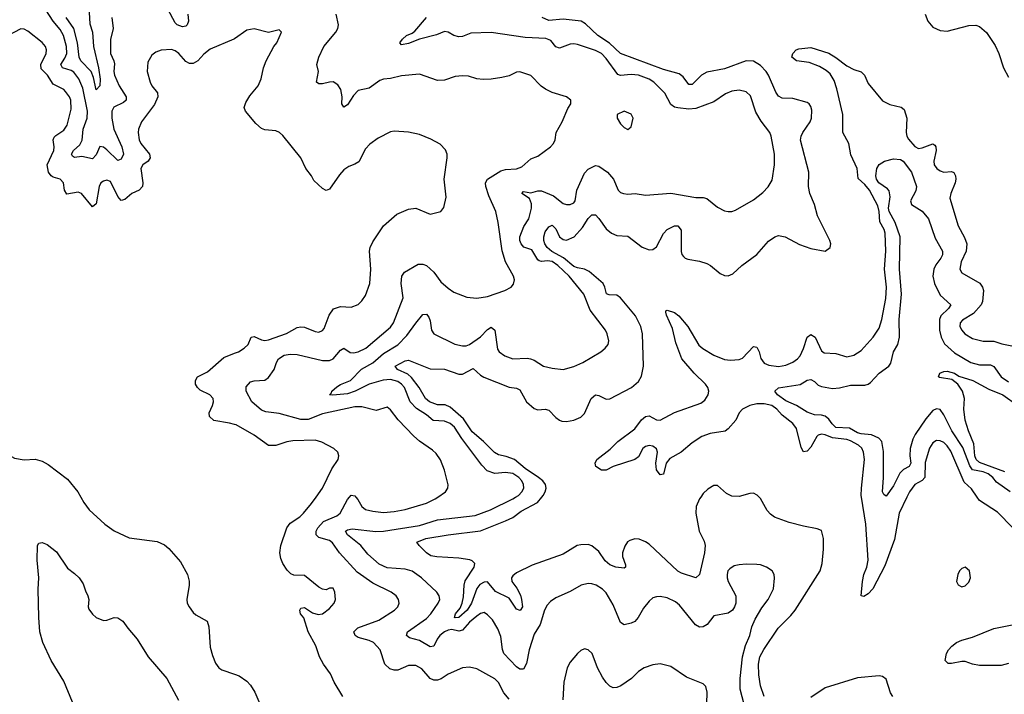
# Model space of a CAD drawing. Header units: inches. Extents: x 1245430 to 1420861, y 606325 to 671315.
# Tile 203 of 256: x 1378804 to 1384287, y 628902 to 632659. Entities that reach past the tile are written whole.
import ezdxf

# ---------------------------------------------------------------- set-up
doc = ezdxf.new("R2010")
doc.units = ezdxf.units.IN
doc.header["$MEASUREMENT"] = 0
for name, color, linetype in [('B3672', 7, 'Continuous'), ('B3673', 7, 'Continuous'), ('B3682', 7, 'Continuous'), ('B3683', 7, 'Continuous')]:
    doc.layers.add(name, color=color, linetype=linetype)

msp = doc.modelspace()

# ---------------------------------------------------------------- linework, layer by layer
at = {"layer": 'B3672', "color": 5}
for points, elevation in [([(1379145.3, 630000), (1379161.7, 629970), (1379191.8, 629930), (1379279.1, 629850), (1379330, 629813), (1379413.2, 629773.2), (1379570, 629753.7), (1379610, 629735.3), (1379634.5, 629714.5), (1379700.5, 629640.5), (1379738.7, 629570), (1379747.5, 629532.5), (1379747.7, 629510), (1379734.9, 629430), (1379737.4, 629410), (1379747.2, 629390), (1379770, 629357.1), (1379784.5, 629344.5), (1379848.5, 629308.5), (1379857.2, 629277.2), (1379865.4, 629165.4), (1379877.4, 629117.4), (1379895.3, 629075.3), (1379914, 629050), (1379930, 629038), (1380000, 629014.4)], 880), ([(1379098.5, 628858.5), (1379050, 628975.3), (1378979, 629090), (1378933.4, 629190), (1378917.2, 629250), (1378910.6, 629329.4), (1378907.5, 629487.5), (1378911.3, 629550), (1378902.3, 629650), (1378903.5, 629730), (1378910, 629744), (1378930, 629748), (1378956.3, 629736.3), (1379010, 629694.9), (1379070, 629604), (1379110, 629574.8), (1379134.8, 629550), (1379157.5, 629517.5), (1379170, 629478), (1379184.4, 629450), (1379188.5, 629430), (1379185.7, 629390), (1379190, 629376), (1379210, 629348.2), (1379230, 629330.5), (1379270, 629312.7), (1379290, 629314.9), (1379329.7, 629330.3), (1379350, 629328.5), (1379379.5, 629310), (1379406.7, 629270), (1379458.7, 629210), (1379520.3, 629110), (1379623.9, 628990), (1379689.3, 628870)], 860)]:
    msp.add_lwpolyline(points, dxfattribs=dict(at, elevation=elevation))
at = {"layer": 'B3673', "color": 5}
for points, elevation in [([(1379317.4, 632670), (1379324.7, 632610), (1379310.7, 632549.3), (1379310.7, 632470), (1379328.9, 632430), (1379332.2, 632412.2), (1379328, 632370), (1379332, 632350), (1379358.8, 632290), (1379396.6, 632230), (1379398, 632210), (1379382.8, 632197.2), (1379327.7, 632172.3), (1379318.2, 632150), (1379316.6, 632110), (1379328.2, 632048.2), (1379372.1, 631950), (1379381.4, 631910), (1379370, 631882), (1379350, 631875.3), (1379290, 631933.5), (1379270, 631949), (1379250, 631953.3), (1379230, 631906.6), (1379210, 631884.4), (1379150, 631896.3), (1379110, 631890.8), (1379098.2, 631898.2), (1379092.7, 631910), (1379103.7, 631930), (1379138.4, 631961.6), (1379152.8, 631987.2), (1379158.5, 632050), (1379179.6, 632110), (1379182, 632150), (1379156.7, 632276.7), (1379133.5, 632330), (1379105.8, 632365.8), (1379090, 632375.6), (1379042.5, 632390), (1379033.7, 632410), (1379056.1, 632443.9), (1379066.5, 632470), (1379064.6, 632510), (1379049, 632570), (1379030, 632604.9), (1378989.9, 632649.9), (1378950, 632714.4)], 860), ([(1379189, 632730), (1379195.2, 632635.2), (1379209.1, 632590), (1379215.4, 632510), (1379243.8, 632390), (1379252.4, 632327.6), (1379251.2, 632290), (1379230, 632267.8), (1379215.9, 632335.9), (1379202.9, 632370), (1379144.6, 632430), (1379135.9, 632450), (1379126, 632530), (1379105.2, 632610), (1379062.5, 632670)], 840), ([(1379741.1, 632690), (1379743.5, 632650), (1379737.6, 632630), (1379730, 632622.4), (1379710, 632619.5), (1379680.3, 632630), (1379670, 632640.9), (1379630, 632717.5)], 860), ([(1380000, 632551.8), (1379997.3, 632550), (1379865.3, 632494.8), (1379830, 632466.6), (1379795.5, 632430), (1379770, 632415.6), (1379750, 632415.1), (1379730, 632425.3), (1379690, 632470.9), (1379670, 632486), (1379650, 632492.1), (1379591.4, 632488.6), (1379563, 632477), (1379539.6, 632460.4), (1379517.2, 632422.8), (1379514.3, 632370), (1379530.3, 632310), (1379540.3, 632290), (1379570.8, 632250.8), (1379573.5, 632230), (1379554.4, 632185.6), (1379482.8, 632090), (1379465.2, 632050), (1379463.5, 632030), (1379469.4, 631990), (1379479.3, 631970), (1379527.7, 631910), (1379530.2, 631890), (1379520.2, 631870), (1379490.2, 631849.8), (1379479.3, 631830), (1379490.8, 631750), (1379488.3, 631730), (1379470.3, 631710), (1379429.1, 631690.9), (1379390, 631657.2), (1379370, 631651.3), (1379350, 631674), (1379310, 631757.6), (1379290, 631765.6), (1379270, 631759.8), (1379256.9, 631750), (1379246.3, 631730), (1379230, 631633.2), (1379210, 631617), (1379148.2, 631690), (1379130, 631698.4), (1379067.1, 631687.1), (1379053.8, 631710), (1379049, 631750), (1379030, 631769.8), (1378990, 631781.4), (1378979.1, 631790), (1378964, 631810), (1378956.3, 631850), (1378994.1, 631930), (1378996.3, 631950), (1378990.7, 631990), (1378996.3, 632003.7), (1379005.5, 632014.5), (1379050, 632043.2), (1379068.1, 632071.9), (1379090, 632161), (1379089.1, 632210), (1379081, 632230), (1379059.6, 632259.6), (1379049.7, 632270), (1378990, 632300.3), (1378959.9, 632350), (1378924.3, 632384.3), (1378921.7, 632410), (1378951.4, 632470), (1378953.8, 632490), (1378947.1, 632510), (1378930, 632531), (1378850, 632595.6), (1378830, 632605.1), (1378810, 632607.3), (1378732.9, 632567.1)], 880), ([(1380000, 630404.9), (1379972.7, 630412.7), (1379886, 630426), (1379861.3, 630450), (1379859.7, 630470), (1379878.7, 630510), (1379883.9, 630530), (1379881, 630550), (1379862.4, 630570), (1379810, 630596.1), (1379793.5, 630610), (1379784.1, 630630), (1379782.8, 630650), (1379794, 630670), (1379850, 630697.6), (1379941.8, 630778.2), (1380000, 630801.3)], 880), ([(1378673.9, 630000), (1378668.9, 630031.1), (1378666.6, 630090), (1378670, 630118), (1378696, 630224), (1378710, 630262), (1378730, 630251.3), (1378738, 630238), (1378776.2, 630216.2), (1378830, 630208.5), (1378890, 630211.7), (1378930, 630199.6), (1378962.8, 630182.7), (1379070, 630100.4), (1379128.9, 630030), (1379145.3, 630000)], 880)]:
    msp.add_lwpolyline(points, dxfattribs=dict(at, elevation=elevation))
at = {"layer": 'B3682', "color": 5}
for points, elevation in [([(1380603.1, 628890), (1380556.1, 628970), (1380535.7, 629015.7), (1380495.4, 629070), (1380473.6, 629110), (1380452.9, 629172.9), (1380410, 629249.3), (1380387.3, 629327.3), (1380367.3, 629350), (1380365.2, 629370), (1380370, 629382), (1380390, 629384.7), (1380435.3, 629355.3), (1380466, 629346), (1380490, 629351), (1380530, 629380.7), (1380555.1, 629410), (1380563.7, 629430), (1380559.5, 629470), (1380550, 629492.7), (1380530, 629492.3), (1380510, 629484.2), (1380490, 629488.3), (1380470, 629499.2), (1380390, 629564.2), (1380330, 629565.6), (1380313.9, 629573.9), (1380293.6, 629593.6), (1380269.7, 629629.7), (1380258.5, 629658.5), (1380253.5, 629690), (1380259.3, 629730), (1380291.4, 629830), (1380310, 629855.5), (1380364.7, 629890), (1380384, 629910), (1380430, 629964.9), (1380454.6, 630000)], 880), ([(1381530, 628875.3), (1381499.8, 628910), (1381470, 628968.3), (1381450, 628987.7), (1381350, 629044), (1381310, 629053.7), (1381270, 629049.7), (1381190, 629014.8), (1381151.1, 628988.9), (1381130, 628981), (1381110, 628981.4), (1381091, 628991), (1381043.8, 629043.8), (1381010, 629062.7), (1380970, 629062.4), (1380910, 629036.8), (1380890, 629036.2), (1380865, 629044.9), (1380837.2, 629070), (1380810.9, 629150), (1380774.6, 629190), (1380750, 629202), (1380690, 629218.4), (1380672.9, 629230), (1380665.7, 629250), (1380687, 629273), (1380804.3, 629315.7), (1380891.6, 629370), (1380909.6, 629390), (1380917.6, 629410), (1380914.5, 629430), (1380900.9, 629450), (1380872.3, 629470), (1380770, 629521.6), (1380682.9, 629582.9), (1380584.7, 629690), (1380545.9, 629745.9), (1380530, 629758.5), (1380470, 629776.2), (1380454.8, 629790), (1380455.4, 629810), (1380465.4, 629830), (1380496.4, 629863.6), (1380570, 629896.4), (1380589.6, 629910.4), (1380630, 629987.7), (1380640.9, 630000)], 860), ([(1382860.4, 628760.4), (1382817.3, 628930), (1382817.1, 628990), (1382829.9, 629110), (1382846.8, 629173.2), (1382870.6, 629230), (1382881.9, 629278.1), (1382899.1, 629320.9), (1382936.6, 629383.4), (1382973.1, 629430), (1383002, 629490), (1383008, 629548), (1383005.1, 629570), (1382994, 629590), (1382964, 629610), (1382930, 629622.9), (1382910, 629625.1), (1382850, 629627.3), (1382810, 629623.6), (1382783.1, 629616.9), (1382759, 629601), (1382748.5, 629590), (1382743.7, 629570), (1382744.9, 629550), (1382750.4, 629530), (1382792, 629450), (1382792.2, 629410), (1382785.5, 629390), (1382773, 629370), (1382750, 629354.5), (1382670, 629339.6), (1382633.1, 629290), (1382610, 629277.3), (1382590, 629276.4), (1382568.2, 629288.2), (1382478, 629398), (1382456.8, 629416.8), (1382410, 629439.1), (1382370, 629446), (1382350, 629445.7), (1382330, 629438.9), (1382310, 629421.1), (1382277.3, 629382.7), (1382249.1, 629330), (1382230, 629306.8), (1382210, 629297.6), (1382169.8, 629289.8), (1382150, 629302.9), (1382110, 629400.7), (1382070, 629467.3), (1382050, 629487.8), (1382014.5, 629510), (1381990, 629517.7), (1381970, 629519.1), (1381930.2, 629509.8), (1381870, 629474.7), (1381790, 629439.7), (1381761.1, 629418.9), (1381742.3, 629397.7), (1381726, 629370), (1381702.4, 629290), (1381670, 629237), (1381642, 629150), (1381625.9, 629074.1), (1381610, 629042.9), (1381590, 629041.3), (1381570, 629056), (1381501.1, 629130), (1381492.2, 629152.2), (1381483.3, 629223.3), (1381467.3, 629267.3), (1381436.4, 629316.4), (1381410, 629345.1), (1381390, 629357.7), (1381370, 629352.8), (1381350, 629336.8), (1381310, 629303), (1381270, 629259.6), (1381250, 629253.6), (1381210, 629262.2), (1381190, 629259.9), (1381169.8, 629250.2), (1381143.9, 629230), (1381128.7, 629210), (1381110, 629169.8), (1381090, 629166.5), (1381030, 629201.8), (1380975.9, 629215.9), (1380958, 629230), (1380964, 629250), (1381070, 629324.1), (1381094.3, 629350), (1381134.5, 629410), (1381143.1, 629430), (1381139.7, 629450), (1381126.6, 629470), (1381042.1, 629550), (1380990, 629588), (1380950, 629598.4), (1380850, 629605.7), (1380806.6, 629626.6), (1380742.8, 629682.8), (1380704.1, 629730), (1380629.1, 629790), (1380618.2, 629810), (1380630, 629818.6), (1380656.3, 629823.7), (1380788.4, 629808.4), (1380830, 629809.7), (1381030, 629841.7), (1381130, 629874.5), (1381341.6, 629898.4), (1381425.4, 629930), (1381551.2, 629990), (1381566.2, 630000)], 840), ([(1380675.8, 630000), (1380687.1, 629987), (1380710, 629947.2), (1380730, 629931.8), (1380770, 629922), (1380830, 629915.2), (1380890, 629919.4), (1380950, 629931.8), (1381070, 629967), (1381118.7, 629990), (1381132.8, 630000)], 860), ([(1382596.7, 630000), (1382590.3, 629990), (1382572.3, 629947.7), (1382569.4, 629910), (1382587.8, 629810), (1382615.4, 629755.4), (1382621.6, 629730), (1382617.2, 629690), (1382590.1, 629569.9), (1382570, 629549.8), (1382490, 629576.5), (1382470, 629588.5), (1382310, 629737.5), (1382290, 629752.1), (1382253.3, 629766.7), (1382230, 629768), (1382201.1, 629758.9), (1382188.7, 629751.3), (1382173.3, 629726.7), (1382161.2, 629690), (1382160.6, 629670), (1382177.3, 629622.7), (1382178.7, 629610), (1382170, 629604.8), (1382124.5, 629610), (1382090, 629622.7), (1382065, 629645), (1382030, 629697.7), (1381990, 629729.8), (1381970, 629736.2), (1381930, 629734.5), (1381908.5, 629730), (1381830, 629683.4), (1381658.5, 629621.5), (1381570, 629577.7), (1381550, 629562.3), (1381542.2, 629550), (1381544.8, 629530), (1381573.5, 629493.5), (1381593.3, 629453.3), (1381599.6, 629430), (1381603.6, 629390), (1381590.6, 629369.4), (1381570, 629375.7), (1381530, 629437.6), (1381454.6, 629474.6), (1381410, 629527.6), (1381390, 629526.8), (1381366.9, 629513.1), (1381349.3, 629490.7), (1381320.1, 629410), (1381295.4, 629370), (1381250, 629329.6), (1381228.4, 629328.4), (1381224.7, 629330), (1381230.6, 629350), (1381258, 629382), (1381268.3, 629410), (1381275.2, 629444.8), (1381279.1, 629510), (1381285.7, 629534.3), (1381334.5, 629610), (1381338, 629630), (1381324.8, 629644.8), (1381310.9, 629650.9), (1381250, 629659.6), (1381126.9, 629666.9), (1381094, 629674), (1381069.9, 629689.9), (1381029.6, 629730), (1381016.3, 629750), (1381066, 629770), (1381190, 629790.1), (1381370, 629811.8), (1381510, 629867.6), (1381550, 629887.3), (1381597.7, 629922.3), (1381687.1, 629970), (1381711.7, 630000)], 820), ([(1382949.9, 628890), (1382929.4, 628949.4), (1382920.7, 629010), (1382918.3, 629070), (1382926.1, 629110), (1382947.8, 629152.2), (1383028.8, 629271.2), (1383099, 629341), (1383122.2, 629370), (1383261.5, 629590), (1383273.8, 629630), (1383280.3, 629710), (1383280.4, 629770), (1383270, 629814.5), (1383244.4, 629824.4), (1383170, 629838), (1383090, 629859.3), (1383008.4, 629888.4), (1382985, 629905), (1382966.4, 629926.4), (1382930, 629991.6), (1382921.5, 630000)], 820), ([(1383744.7, 630000), (1383702.1, 629910), (1383675.8, 629764.2), (1383622.7, 629617.3), (1383555.4, 629490), (1383530, 629462.4), (1383506, 629446), (1383489.8, 629450), (1383497.7, 629530), (1383504.9, 629570), (1383521.3, 629610), (1383529.5, 629650), (1383517.1, 629850), (1383492.5, 630000)], 780), ([(1384335, 629830), (1384250, 629915.6), (1384150, 629981.1), (1384137, 630000)], 780), ([(1384310, 629073.5), (1384270, 629063), (1384150, 629062.1), (1384110, 629069.4), (1384070, 629084.1), (1384050, 629085.3), (1383993.8, 629073.8), (1383974.1, 629074.1), (1383957.4, 629090), (1383966.3, 629130), (1383976.8, 629150), (1383994.8, 629170), (1384020.8, 629190), (1384050, 629204), (1384110, 629221), (1384230, 629268.3), (1384340.5, 629290)], 780), ([(1382631.3, 628850), (1382633.4, 628913.4), (1382625.4, 628945.4), (1382610, 628960.9), (1382518.2, 628998.2), (1382430, 629056.2), (1382370, 629071.8), (1382330, 629066.6), (1382281, 629050), (1382250.6, 629029.4), (1382211, 628990), (1382151, 628950), (1382130, 628939.5), (1382110, 628938), (1382090, 628947.3), (1382070, 628967.3), (1382050, 628997), (1382022, 629050), (1381992.7, 629130), (1381970, 629149.2), (1381950, 629154.5), (1381930, 629146.6), (1381910, 629129.4), (1381870, 629080.9), (1381852.4, 629050), (1381835.3, 628970), (1381828.5, 628871.5)], 860), ([(1380000, 629014.4), (1380025.7, 629005.7), (1380070, 628974.9), (1380090, 628953.4), (1380113.7, 628913.7), (1380141.7, 628850)], 880), ([(1383667.1, 628890), (1383653.8, 628910), (1383630, 628986), (1383610, 629002), (1383590, 629005.1), (1383470, 628994.3), (1383290, 628939.1), (1383210, 628883.5)], 820)]:
    msp.add_lwpolyline(points, dxfattribs=dict(at, elevation=elevation))
at = {"layer": 'B3682', "color": 5, "elevation": 820}
msp.add_lwpolyline([(1384070, 629609.2), (1384050, 629602.7), (1384037.3, 629590), (1384028, 629570), (1384022, 629530), (1384030, 629511.3), (1384043.4, 629503.4), (1384050, 629500.7), (1384070, 629505.5), (1384090, 629527.3), (1384099.6, 629550), (1384094, 629590)], close=True, dxfattribs=at)
at = {"layer": 'B3683', "color": 5}
for points, elevation in [([(1381132.8, 630000), (1381175.1, 630030), (1381187.8, 630050), (1381191.1, 630068.9), (1381169.8, 630149.8), (1381147.6, 630207.6), (1381123.1, 630243.1), (1381102.4, 630262.4), (1381030, 630311.8), (1380999.7, 630339.7), (1380912.6, 630430), (1380870, 630486.6), (1380850, 630501.2), (1380790, 630482.6), (1380710, 630503.1), (1380670, 630502), (1380490, 630464.5), (1380410, 630433.3), (1380370, 630432.1), (1380250, 630466.1), (1380175.4, 630475.4), (1380150, 630484.5), (1380096.8, 630530), (1380064.8, 630590), (1380065, 630615), (1380090, 630642), (1380110, 630647.5), (1380168.5, 630651.5), (1380190, 630666), (1380221.7, 630710), (1380234.5, 630750), (1380246.2, 630770), (1380277, 630790), (1380310, 630796.6), (1380350, 630794.4), (1380490, 630761.5), (1380530, 630760.5), (1380550, 630770.2), (1380590, 630818.2), (1380610, 630830.2), (1380645.5, 630805.5), (1380663, 630803), (1380690, 630809), (1380731.6, 630830), (1380870, 630946), (1380886.8, 630970), (1380940.3, 631110), (1380929.1, 631189.1), (1380931.8, 631230), (1380946.6, 631253.4), (1381023.3, 631296.7), (1381050, 631298), (1381070, 631289.1), (1381110, 631252.6), (1381150, 631198.5), (1381190, 631163.1), (1381221.7, 631141.7), (1381293.6, 631113.6), (1381350, 631108.7), (1381410, 631116.9), (1381505.2, 631150), (1381541.2, 631170), (1381554.9, 631185.1), (1381559.6, 631210), (1381554, 631230), (1381509.8, 631309.8), (1381491.4, 631371.4), (1381469, 631530), (1381455.3, 631590), (1381417.2, 631677.2), (1381400.6, 631730), (1381398.9, 631750), (1381408.5, 631771.5), (1381482.9, 631817.1), (1381510, 631823.8), (1381571.3, 631828.7), (1381601.3, 631838.7), (1381650, 631883.2), (1381690, 631899.5), (1381760.7, 631950), (1381777.6, 631970), (1381785.6, 631990), (1381791.5, 632030), (1381825.7, 632090), (1381856.1, 632163.9), (1381873.2, 632190), (1381873.2, 632210), (1381849, 632230), (1381770, 632254), (1381731.8, 632271.8), (1381708.7, 632288.7), (1381650, 632347.3), (1381590, 632367.6), (1381570, 632367.3), (1381530, 632346), (1381490, 632336.3), (1381430, 632326.6), (1381384.8, 632324.8), (1381350, 632329.2), (1381303.3, 632343.3), (1381270, 632345.6), (1381230, 632341.6), (1381170, 632322.4), (1381130, 632320.7), (1381030, 632355.1), (1380930, 632345.6), (1380870, 632330.9), (1380830, 632327.6), (1380810, 632319.8), (1380750, 632278.3), (1380690, 632263.6), (1380662.8, 632237.2), (1380630, 632184), (1380610, 632172), (1380598, 632190), (1380599.3, 632230), (1380591.9, 632270), (1380575.5, 632295.5), (1380550, 632311.9), (1380530, 632311.6), (1380490, 632300.7), (1380470, 632301), (1380458, 632310), (1380468.7, 632370), (1380458.7, 632410), (1380469.9, 632450.1), (1380498.5, 632510), (1380564.5, 632590), (1380576, 632610), (1380579.9, 632630), (1380565.7, 632690)], 860), ([(1381566.2, 630000), (1381581.1, 630010), (1381600.4, 630030), (1381610.8, 630050), (1381610.7, 630070), (1381601.1, 630090), (1381584.1, 630110), (1381550, 630131.1), (1381510, 630137.8), (1381450, 630131.7), (1381407.2, 630147.2), (1381377.1, 630177.2), (1381266.6, 630326.6), (1381226.3, 630390), (1381200.7, 630410), (1381170, 630423.8), (1381107.1, 630427.1), (1381070, 630457.5), (1381013.8, 630493.8), (1380979, 630530), (1380947.5, 630610), (1380931.2, 630630), (1380910, 630643.8), (1380870, 630655), (1380828.2, 630651.8), (1380750, 630628.7), (1380671.8, 630590), (1380630, 630575.2), (1380547.6, 630567.6), (1380529.5, 630570), (1380539.7, 630580.2), (1380542, 630590), (1380570, 630614), (1380590, 630626.7), (1380646.9, 630650), (1380706.9, 630713.1), (1380770, 630747.1), (1380830, 630800.1), (1380910, 630847.3), (1380960.4, 630899.7), (1381010, 630969.3), (1381050, 631016.5), (1381070, 631018.7), (1381082.2, 631002.2), (1381090, 630981), (1381097.3, 630930), (1381110.2, 630910.2), (1381228.3, 630851.7), (1381270, 630841.8), (1381290, 630841.8), (1381310, 630849.4), (1381370, 630892.5), (1381410, 630933.1), (1381430, 630947.1), (1381450.6, 630930.6), (1381464.8, 630824.8), (1381474.9, 630810), (1381506.1, 630786.1), (1381550, 630770.3), (1381630, 630773.8), (1381649.3, 630769.3), (1381670, 630762.3), (1381720.7, 630730), (1381770, 630717.7), (1381830, 630711.5), (1381890, 630726.7), (1381940.7, 630750), (1382040.9, 630810), (1382065.1, 630830), (1382080.5, 630850), (1382084.7, 630870), (1382075.8, 630910), (1382065.6, 630930), (1381982, 631042), (1381945.1, 631130), (1381863.7, 631230), (1381800.5, 631290), (1381768.6, 631311.4), (1381743.3, 631316.7), (1381710, 631312.9), (1381696.8, 631316.8), (1381690, 631321), (1381656.3, 631376.3), (1381612, 631392), (1381596, 631410), (1381589, 631430), (1381588.5, 631450), (1381612.2, 631507.8), (1381639.9, 631550), (1381654.3, 631610), (1381653.8, 631633.8), (1381643.1, 631663.1), (1381600.5, 631690), (1381610, 631702.4), (1381650, 631694), (1381690, 631705.1), (1381710, 631705.9), (1381777.8, 631677.8), (1381830, 631634.9), (1381850, 631629.1), (1381870, 631630.2), (1381890, 631639), (1381897, 631650), (1381907, 631710), (1381950, 631804.9), (1381970, 631826), (1382010, 631846), (1382030, 631843.6), (1382078.3, 631810), (1382110.2, 631770), (1382136.4, 631710), (1382150, 631696.4), (1382166, 631690), (1382190, 631686.7), (1382231.7, 631691.7), (1382290, 631682), (1382430, 631693.6), (1382570, 631669.1), (1382610, 631668.7), (1382630, 631663), (1382690, 631614.9), (1382730, 631594.9), (1382750, 631590.5), (1382770, 631590.6), (1382790, 631598), (1382890, 631656.5), (1382943, 631697), (1382972.9, 631727.1), (1382994, 631766), (1383007.4, 631850), (1383007.6, 631910), (1382989.8, 632009.8), (1382981.7, 632030), (1382933.6, 632093.6), (1382904, 632144), (1382874.9, 632234.9), (1382850, 632257.2), (1382810, 632266.8), (1382770, 632260.7), (1382734.7, 632245.3), (1382670, 632200.4), (1382570, 632164), (1382530, 632161), (1382470, 632167), (1382450, 632171.4), (1382430, 632185.6), (1382396.4, 632250), (1382335.8, 632310), (1382310, 632327.6), (1382250, 632350.4), (1382210, 632353.7), (1382150, 632347.9), (1382134.3, 632354.3), (1382070, 632442.3), (1382044.8, 632470), (1382010, 632486.8), (1381910, 632519.9), (1381890, 632524), (1381870, 632521.5), (1381810, 632499.3), (1381790, 632508.4), (1381761.9, 632541.9), (1381733.5, 632553.5), (1381618.6, 632558.6), (1381430, 632586.5), (1381316.1, 632583.9), (1381270, 632565.6), (1381250, 632563.5), (1381222.7, 632570), (1381190, 632589.6), (1381170, 632592), (1381125.7, 632574.3), (1381030, 632549.8), (1380970, 632526), (1380930, 632519.5), (1380921.6, 632530), (1380935.6, 632550), (1380958.3, 632570), (1380990, 632583.9), (1381004.3, 632595.7), (1381069.6, 632670.4)], 840), ([(1381711.7, 630000), (1381719.9, 630010), (1381730.4, 630030), (1381735.3, 630050), (1381731.9, 630070), (1381717.3, 630090), (1381693.1, 630110), (1381618.6, 630158.6), (1381558.9, 630210), (1381512.8, 630227.2), (1381470, 630235.7), (1381447.7, 630247.7), (1381387.9, 630310), (1381324.6, 630364.6), (1381275.4, 630435.4), (1381201.1, 630501.1), (1381173.3, 630513.3), (1381130, 630514.8), (1381086, 630530), (1381064.7, 630550), (1381028.7, 630610), (1380986.7, 630666.7), (1380965.6, 630685.6), (1380908, 630710), (1380895.1, 630730), (1380950, 630758.5), (1380970, 630763.5), (1381090, 630714.2), (1381170, 630712.2), (1381250, 630684.4), (1381270, 630684.6), (1381330, 630716.5), (1381370, 630678.5), (1381388.1, 630668.1), (1381530, 630613.1), (1381570, 630607), (1381590, 630597.3), (1381626.3, 630530), (1381670, 630492.8), (1381690, 630486.7), (1381730, 630489.5), (1381750, 630484.6), (1381790, 630443.6), (1381810, 630428.1), (1381823.9, 630423.9), (1381850, 630422), (1381890, 630427.9), (1381930, 630446), (1381950, 630464.9), (1381986.5, 630550), (1382010, 630569.2), (1382030, 630565.4), (1382070, 630546.2), (1382090, 630547.1), (1382211.5, 630610), (1382250, 630643.1), (1382266.3, 630673.7), (1382278, 630730), (1382273.1, 630910), (1382263, 630950), (1382233.2, 631010), (1382149.9, 631110), (1382130, 631123.9), (1382086.9, 631126.9), (1382072.5, 631132.5), (1382063.1, 631170), (1382052.8, 631190), (1381976.3, 631256.3), (1381950, 631269.9), (1381910, 631276.1), (1381890, 631284.7), (1381833, 631333), (1381767.6, 631367.6), (1381741.2, 631390), (1381728.5, 631410), (1381722.4, 631430), (1381722.5, 631450), (1381730, 631476.9), (1381750, 631505.8), (1381770, 631514.2), (1381790, 631494), (1381811, 631450), (1381830, 631434.3), (1381850, 631431.6), (1381892.2, 631450), (1381937.8, 631502.2), (1381970, 631552.3), (1381990, 631572.2), (1382010, 631571.3), (1382030, 631551.4), (1382070, 631493.8), (1382099.7, 631470), (1382130, 631457), (1382190, 631452.5), (1382270, 631391.3), (1382310, 631376.5), (1382330, 631379.7), (1382350, 631394.3), (1382390, 631469), (1382410, 631490.1), (1382450, 631510.8), (1382470, 631511.1), (1382487.1, 631487.1), (1382488.7, 631368.7), (1382491.9, 631351.9), (1382500, 631340), (1382510, 631330.3), (1382525.2, 631325.2), (1382590, 631314.9), (1382630, 631300.3), (1382650.4, 631290), (1382704.8, 631244.8), (1382730, 631234.3), (1382750, 631232.9), (1382775.7, 631244.3), (1382826, 631290), (1382908.4, 631351.6), (1382974.6, 631425.4), (1383009.8, 631450.2), (1383030, 631456.9), (1383067.3, 631450), (1383146.5, 631406.5), (1383210, 631385.2), (1383289.4, 631370.6), (1383317.2, 631390), (1383320.9, 631410), (1383316.2, 631430), (1383246.2, 631566.2), (1383229.8, 631630), (1383205.2, 631690), (1383197.5, 631730), (1383199.4, 631810), (1383153.1, 631986.9), (1383155.5, 632010), (1383164.8, 632030), (1383206.3, 632090), (1383213.6, 632110), (1383215.3, 632155.3), (1383210, 632176), (1383200.7, 632190), (1383190, 632197.4), (1383110, 632220.4), (1383050, 632221.2), (1383030, 632232), (1383014.3, 632254.3), (1382974.4, 632350), (1382961.5, 632370), (1382930, 632404.3), (1382890, 632426.9), (1382850, 632428.7), (1382730, 632384.5), (1382630, 632365.7), (1382600.6, 632350), (1382550, 632298.2), (1382530, 632297.8), (1382499.8, 632339.8), (1382477, 632357), (1382390, 632382), (1382150, 632470.5), (1382088.8, 632528.8), (1382023.7, 632570), (1381955.4, 632635.4), (1381930.8, 632650.8), (1381830, 632661.2), (1381750, 632654.5), (1381714.5, 632670)], 820), ([(1383847, 632690), (1383862.4, 632650), (1383890, 632616.3), (1383930, 632599.1), (1383970, 632594.9), (1384090, 632626), (1384128.8, 632628.8), (1384150, 632621.3), (1384188.1, 632588.1), (1384235.6, 632515.6), (1384257.4, 632470), (1384282.6, 632390), (1384310, 632339.1)], 820), ([(1380000, 630801.3), (1380022, 630810), (1380055.1, 630830), (1380076, 630850), (1380094, 630890), (1380110, 630894.9), (1380150, 630875.6), (1380170, 630872.6), (1380190, 630876.3), (1380290, 630911.7), (1380350, 630943.9), (1380370, 630949.2), (1380390, 630947.2), (1380450, 630922.4), (1380470, 630919.6), (1380490, 630927.4), (1380500, 630940), (1380526.9, 631013.1), (1380552.2, 631047.8), (1380590, 631062.4), (1380650, 631057.6), (1380690, 631072.4), (1380710, 631092.7), (1380730, 631123), (1380753.8, 631190), (1380759.8, 631270), (1380752.1, 631370), (1380755.3, 631390), (1380770, 631421.3), (1380829.8, 631510.2), (1380903.7, 631576.3), (1380970, 631602.8), (1381010, 631608.8), (1381090, 631576.3), (1381149.4, 631590.6), (1381167, 631613), (1381178.7, 631670), (1381167.7, 631770), (1381185.1, 631890), (1381184.2, 631910), (1381174.7, 631934.7), (1381145.3, 631965.3), (1381093.2, 631993.2), (1381030, 632019.7), (1380970, 632032.6), (1380890, 632037.6), (1380870, 632033.3), (1380801.3, 631998.7), (1380754.1, 631965.9), (1380730, 631939.3), (1380692.3, 631867.7), (1380670, 631853.3), (1380638, 631842), (1380610, 631822.9), (1380584.4, 631795.6), (1380530, 631715.1), (1380510, 631707.3), (1380490, 631719.5), (1380442.8, 631762.8), (1380429.4, 631790), (1380398, 631830), (1380369.4, 631890), (1380270, 632014.5), (1380251, 632031), (1380230, 632040.5), (1380170, 632045.1), (1380150, 632053.6), (1380119.8, 632079.8), (1380060.9, 632150), (1380054.5, 632170), (1380062.8, 632197.2), (1380085.6, 632234.4), (1380131.8, 632290), (1380149.2, 632330), (1380161.2, 632390), (1380177.2, 632430), (1380219.3, 632510), (1380236, 632530), (1380262, 632590), (1380250, 632602), (1380190, 632587), (1380110, 632607), (1380070, 632599.5), (1380000, 632551.8)], 880), ([(1383492.5, 630000), (1383490.9, 630010), (1383491.4, 630050), (1383509.4, 630210), (1383503.7, 630250), (1383493.6, 630273.6), (1383475.2, 630290), (1383430, 630313.9), (1383410, 630321.7), (1383330.9, 630330.9), (1383290, 630347.5), (1383269.1, 630350.9), (1383250, 630344.6), (1383242.9, 630337.1), (1383210, 630279.2), (1383190, 630255.6), (1383170, 630253), (1383156.8, 630276.8), (1383130, 630381.7), (1383110.6, 630410), (1383050, 630456), (1383019.9, 630490), (1382993.3, 630510), (1382950, 630520.3), (1382910, 630519.5), (1382870, 630510.3), (1382829.8, 630490.2), (1382811.4, 630468.6), (1382792.2, 630427.8), (1382750, 630379.6), (1382732.4, 630367.6), (1382650, 630354.9), (1382602.3, 630337.7), (1382550, 630302.6), (1382488, 630250), (1382424.3, 630215.7), (1382404, 630190), (1382390, 630127.3), (1382370, 630125.1), (1382350, 630152.7), (1382347.2, 630190), (1382356.3, 630250), (1382349.9, 630269.9), (1382330, 630284.4), (1382310, 630287.5), (1382290, 630282.3), (1382275.2, 630270), (1382250, 630225.4), (1382230, 630209), (1382110, 630169.8), (1382070, 630151.1), (1382044, 630150), (1382012.7, 630170), (1382009.3, 630190), (1382019, 630210), (1382092.9, 630267.1), (1382135.6, 630310), (1382230, 630380.6), (1382267.9, 630430), (1382289.5, 630450), (1382310, 630453.2), (1382350, 630430.1), (1382370, 630428.7), (1382450, 630471.7), (1382596.7, 630523.3), (1382619.2, 630540.8), (1382638.5, 630570), (1382641.4, 630590), (1382636.1, 630610), (1382623.1, 630630), (1382559.7, 630690), (1382491, 630770), (1382458.4, 630858.4), (1382439.8, 630939.8), (1382406.5, 631013.5), (1382402, 631030), (1382402.9, 631037.1), (1382410, 631041.5), (1382450, 631028.7), (1382474.3, 631010), (1382524.4, 630950), (1382586.7, 630846.7), (1382608.3, 630828.3), (1382670, 630791), (1382730, 630766.2), (1382763.4, 630763.4), (1382810, 630767.4), (1382830, 630774.8), (1382890, 630838.5), (1382910, 630835.8), (1382922.6, 630810), (1382932.2, 630772.2), (1382950, 630746.7), (1382975.4, 630735.4), (1383030, 630728.4), (1383070, 630735.2), (1383110, 630751.7), (1383135.1, 630770), (1383150, 630787.2), (1383170, 630827), (1383190, 630890.6), (1383210, 630906), (1383234, 630890), (1383270, 630814.3), (1383284.1, 630804.1), (1383350, 630800.2), (1383410, 630782), (1383450, 630790.2), (1383490, 630817.2), (1383557.1, 630890), (1383590, 630941.1), (1383605.4, 630990), (1383626.9, 631106.9), (1383631.5, 631168.5), (1383620.6, 631270), (1383628.5, 631370), (1383623.7, 631470), (1383618.1, 631490), (1383593.8, 631533.8), (1383590.5, 631590), (1383582.9, 631622.9), (1383536.1, 631710), (1383510, 631741.6), (1383474.2, 631774.2), (1383467.8, 631830), (1383433.3, 631906.7), (1383422.3, 631970), (1383389.1, 632030), (1383388.7, 632130), (1383354.5, 632274.5), (1383339.6, 632319.6), (1383317.1, 632357.1), (1383296, 632376), (1383258.1, 632398.1), (1383201.2, 632421.2), (1383129.5, 632430), (1383103.7, 632450), (1383110, 632471), (1383129, 632490), (1383143.3, 632496.7), (1383210, 632503.6), (1383310, 632471.6), (1383350, 632447.7), (1383410, 632401.1), (1383450, 632381), (1383490, 632368.2), (1383509.5, 632349.5), (1383530, 632302.6), (1383610, 632207.3), (1383650, 632186.4), (1383712.5, 632172.5), (1383730, 632158), (1383744.5, 632110), (1383740.7, 632030), (1383745.3, 632010), (1383753.8, 631993.8), (1383790, 631952), (1383810, 631942), (1383830, 631944.4), (1383890, 631966.7), (1383900, 631959.9), (1383906.7, 631950), (1383907.8, 631930), (1383894.7, 631870), (1383896, 631850), (1383912, 631830), (1383930, 631817.3), (1383950, 631810.2), (1383993, 631813), (1384006.9, 631806.9), (1384014.8, 631790), (1384017.4, 631770), (1384013.7, 631750), (1383989.6, 631690), (1383984.8, 631664.8), (1384031.1, 631510), (1384065.9, 631445.9), (1384078.8, 631410), (1384074.8, 631370), (1384046.9, 631310), (1384039.7, 631270), (1384050, 631249.1), (1384151.1, 631191.1), (1384166.7, 631170), (1384170.7, 631150.7), (1384166.6, 631090), (1384159.2, 631070), (1384116.5, 631023.5), (1384054.8, 630985.2), (1384041, 630970), (1384040.2, 630950), (1384050.2, 630930), (1384068.4, 630910), (1384110, 630883.2), (1384170, 630869.4), (1384230, 630868.5), (1384273.6, 630853.6), (1384330, 630842.9)], 780), ([(1384319.8, 630030), (1384244.3, 630084.3), (1384224.1, 630110), (1384196.9, 630130), (1384170, 630141.7), (1384110, 630151.5), (1384095, 630175), (1384056.5, 630276.5), (1383994.4, 630370), (1383950, 630459.1), (1383930, 630488.5), (1383910, 630492.7), (1383890, 630482), (1383850, 630435.3), (1383790.4, 630349.6), (1383777.3, 630322.7), (1383763.7, 630270), (1383761.1, 630230), (1383766.6, 630190), (1383762.1, 630177.9), (1383757.3, 630170), (1383726, 630154), (1383705.6, 630134.4), (1383670, 630063.5), (1383630, 630005.1), (1383615.6, 630015.6), (1383609.8, 630030), (1383615, 630110), (1383614, 630254), (1383604.5, 630310), (1383587.9, 630327.9), (1383547.3, 630347.3), (1383490, 630352.5), (1383470, 630358.5), (1383424.5, 630384.5), (1383350, 630388.5), (1383328.1, 630408.1), (1383310, 630434.9), (1383290, 630450.6), (1383270, 630457), (1383230, 630459), (1383190, 630473.7), (1383130.4, 630510.4), (1383070, 630535.6), (1383023.9, 630570), (1383009.7, 630590), (1383030.5, 630609.5), (1383150, 630626.6), (1383190, 630651.9), (1383210, 630654.6), (1383230, 630643.3), (1383250, 630624.3), (1383270, 630616.4), (1383330, 630605.3), (1383370, 630608.6), (1383430, 630624), (1383510, 630623.2), (1383530, 630629.1), (1383542, 630638), (1383589.7, 630690), (1383643.6, 630730), (1383654.7, 630745.3), (1383670.6, 630810), (1383695, 630850), (1383703.9, 630890), (1383702.8, 630990), (1383714.9, 631130), (1383703.1, 631270), (1383707.3, 631450), (1383679.6, 631530), (1383645.5, 631590), (1383643.3, 631610), (1383652.4, 631672.4), (1383646, 631706), (1383636.9, 631716.9), (1383588.5, 631750), (1383575.3, 631770), (1383571.9, 631790), (1383578.2, 631830), (1383590, 631853.2), (1383619.5, 631870), (1383670, 631884.2), (1383710, 631880.2), (1383723.9, 631870), (1383770.3, 631810.3), (1383797.9, 631730), (1383794.3, 631705.7), (1383764.6, 631650), (1383770, 631630.5), (1383830, 631592.4), (1383865.5, 631550), (1383902.2, 631442.2), (1383942.6, 631370), (1383942.5, 631350), (1383933.8, 631330), (1383905.5, 631294.5), (1383895.1, 631270), (1383888.9, 631230), (1383898.9, 631190), (1383930, 631124.6), (1383988.9, 631070), (1383976.9, 631050), (1383934, 631010), (1383926.5, 630990), (1383925.6, 630930), (1383936.4, 630890), (1383954, 630854), (1384010, 630804.3), (1384100.9, 630750), (1384150, 630736), (1384210, 630736.6), (1384228.4, 630728.4), (1384270, 630669.3), (1384310, 630643)], 760), ([(1384290, 630141.7), (1384150, 630193.3), (1384130, 630209.5), (1384123.8, 630230), (1384117.7, 630297.7), (1384087.2, 630370), (1384070, 630429), (1384062, 630490), (1384065.6, 630550), (1384054, 630590), (1384028.2, 630630), (1383994.3, 630654.3), (1383925.8, 630665.8), (1383920.7, 630670), (1383928.9, 630691.1), (1383950, 630699.6), (1383970, 630701.2), (1384009.8, 630690.2), (1384033.4, 630673.4), (1384112.8, 630650), (1384201.6, 630601.6), (1384279.4, 630570), (1384362.9, 630510)], 740), ([(1380454.6, 630000), (1380489.6, 630050), (1380542.2, 630157.8), (1380578.4, 630210), (1380582, 630230), (1380575.1, 630250), (1380553.2, 630270), (1380486.5, 630306.5), (1380450, 630316.8), (1380325.5, 630314.5), (1380291.4, 630308.6), (1380230, 630288.2), (1380190, 630288), (1380110, 630344.8), (1380010, 630402), (1380000, 630404.9)], 880), ([(1384137, 630000), (1384105.6, 630045.6), (1384064.1, 630084.1), (1383990, 630255.2), (1383970, 630285.9), (1383950, 630304.4), (1383930, 630313.9), (1383910, 630314.6), (1383890, 630302.4), (1383870, 630272.6), (1383846.4, 630193.6), (1383844.1, 630110), (1383830, 630093), (1383789.2, 630070), (1383758.9, 630030), (1383744.7, 630000)], 780), ([(1382921.5, 630000), (1382910.7, 630010.7), (1382890, 630021.7), (1382870, 630020.4), (1382810, 630002.8), (1382770, 630004.8), (1382740.8, 630020.8), (1382690, 630064.7), (1382670, 630064.7), (1382635.8, 630044.2), (1382610, 630020.5), (1382596.7, 630000)], 820), ([(1380640.9, 630000), (1380650, 630010.2), (1380670, 630006.7), (1380675.8, 630000)], 860)]:
    msp.add_lwpolyline(points, dxfattribs=dict(at, elevation=elevation))
at = {"layer": 'B3683', "color": 5, "elevation": 860}
msp.add_lwpolyline([(1382170, 632149), (1382131.3, 632130), (1382131, 632110), (1382150, 632078), (1382170, 632058), (1382190, 632046.8), (1382210, 632062), (1382221.2, 632110), (1382210, 632133.2)], close=True, dxfattribs=at)

doc.saveas('drawing.dxf')
